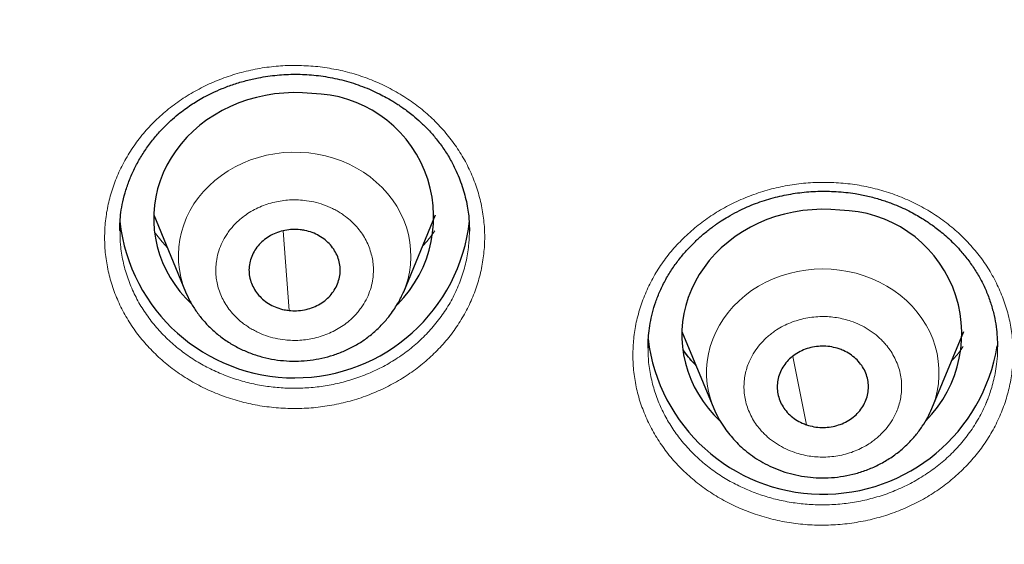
# Model space of a CAD drawing. Header units: millimetres. Extents: x 8 to 1352, y 12 to 1248.
# Tile 61 of 119: x 547 to 560, y 1140 to 1147. Entities that reach past the tile are written whole.
import ezdxf

# ---------------------------------------------------------------- set-up
doc = ezdxf.new("R2010")
doc.units = ezdxf.units.MM

msp = doc.modelspace()

# ---------------------------------------------------------------- linework, layer by layer
at = {"color": 7, "linetype": 'Continuous', "lineweight": 30}
for p, q in [((548.649, 1144.381), (549.068, 1143.369)), ((551.938, 1143.369), (552.357, 1144.381)), ((548.206, 1144.167), (548.206, 1144.175)), ((552.802, 1144.18), (552.802, 1144.174)), ((549.068, 1143.369), (549.07, 1143.365)), ((555.599, 1142.847), (556.018, 1141.834)), ((558.887, 1141.834), (559.307, 1142.847)), ((555.156, 1142.627), (555.156, 1142.64)), ((559.751, 1142.671), (559.751, 1142.646))]:
    msp.add_line(p, q, dxfattribs=at)
at = {"color": 252, "linetype": 'Continuous', "lineweight": 0}
for p, q in [((550.43, 1143.122), (550.354, 1144.169)), ((557.239, 1141.619), (557.056, 1142.517))]:
    msp.add_line(p, q, dxfattribs=at)
at = {"color": 7, "linetype": 'Continuous', "lineweight": 30, "flags": 128}
for points in [[(550.729, 1145.974), (550.607, 1145.984), (550.484, 1145.986), (550.361, 1145.981), (550.24, 1145.969), (550.119, 1145.95), (550, 1145.924), (549.883, 1145.891), (549.769, 1145.851), (549.658, 1145.805), (549.55, 1145.752), (549.447, 1145.692), (549.349, 1145.627), (549.255, 1145.557), (549.167, 1145.48), (549.085, 1145.399), (549.009, 1145.313), (548.94, 1145.223), (548.877, 1145.129), (548.822, 1145.032), (548.774, 1144.931), (548.733, 1144.828), (548.7, 1144.723), (548.675, 1144.616), (548.658, 1144.508), (548.65, 1144.399), (548.649, 1144.289), (548.656, 1144.18), (548.672, 1144.072), (548.695, 1143.965), (548.726, 1143.859), (548.765, 1143.755), (548.812, 1143.654), (548.866, 1143.556), (548.927, 1143.462), (548.995, 1143.371), (549.07, 1143.284), (549.145, 1143.208)], [(557.678, 1144.439), (557.556, 1144.449), (557.434, 1144.452), (557.311, 1144.447), (557.189, 1144.435), (557.068, 1144.416), (556.949, 1144.39), (556.832, 1144.357), (556.718, 1144.317), (556.607, 1144.27), (556.5, 1144.217), (556.397, 1144.158), (556.298, 1144.093), (556.205, 1144.022), (556.117, 1143.946), (556.035, 1143.865), (555.959, 1143.779), (555.89, 1143.689), (555.827, 1143.595), (555.772, 1143.497), (555.723, 1143.397), (555.683, 1143.294), (555.65, 1143.188), (555.625, 1143.081), (555.608, 1142.973), (555.599, 1142.864), (555.598, 1142.755), (555.606, 1142.646), (555.621, 1142.537), (555.645, 1142.43), (555.676, 1142.325), (555.715, 1142.221), (555.762, 1142.12), (555.816, 1142.022), (555.877, 1141.927), (555.945, 1141.836), (556.02, 1141.75), (556.096, 1141.672)]]:
    msp.add_lwpolyline(points, dxfattribs=at)
at = {"color": 252, "linetype": 'Continuous', "lineweight": 0, "flags": 128}
for points in [[(551.937, 1143.367), (551.962, 1143.431), (551.991, 1143.527), (552.013, 1143.625), (552.027, 1143.724), (552.032, 1143.823), (552.029, 1143.923), (552.019, 1144.022), (552, 1144.12), (551.973, 1144.216), (551.938, 1144.311), (551.896, 1144.403), (551.846, 1144.492), (551.789, 1144.578), (551.725, 1144.66), (551.655, 1144.737), (551.578, 1144.809), (551.496, 1144.877), (551.408, 1144.939), (551.316, 1144.994), (551.219, 1145.044), (551.119, 1145.088), (551.015, 1145.124), (550.908, 1145.154), (550.799, 1145.177), (550.689, 1145.193), (550.578, 1145.201), (550.466, 1145.203), (550.355, 1145.197), (550.244, 1145.183), (550.135, 1145.163), (550.027, 1145.135), (549.922, 1145.101), (549.821, 1145.06), (549.723, 1145.012), (549.629, 1144.958), (549.539, 1144.898), (549.455, 1144.833), (549.377, 1144.762), (549.304, 1144.686), (549.238, 1144.606), (549.179, 1144.522), (549.126, 1144.434), (549.081, 1144.343), (549.044, 1144.249), (549.014, 1144.153), (548.993, 1144.055), (548.979, 1143.957), (548.974, 1143.857), (548.976, 1143.758), (548.987, 1143.659), (549.006, 1143.561), (549.033, 1143.464), (549.068, 1143.369), (549.068, 1143.369)], [(558.887, 1141.833), (558.901, 1141.868), (558.933, 1141.963), (558.957, 1142.06), (558.973, 1142.159), (558.981, 1142.258), (558.981, 1142.358), (558.972, 1142.457), (558.956, 1142.555), (558.932, 1142.652), (558.899, 1142.748), (558.859, 1142.841), (558.812, 1142.931), (558.757, 1143.017), (558.695, 1143.1), (558.627, 1143.179), (558.552, 1143.253), (558.471, 1143.322), (558.385, 1143.386), (558.294, 1143.443), (558.199, 1143.495), (558.1, 1143.54), (557.997, 1143.579), (557.891, 1143.611), (557.783, 1143.636), (557.673, 1143.654), (557.562, 1143.665), (557.45, 1143.668), (557.339, 1143.665), (557.228, 1143.654), (557.118, 1143.635), (557.01, 1143.61), (556.904, 1143.578), (556.801, 1143.539), (556.702, 1143.493), (556.607, 1143.441), (556.516, 1143.383), (556.43, 1143.319), (556.35, 1143.25), (556.275, 1143.176), (556.207, 1143.097), (556.146, 1143.014), (556.091, 1142.927), (556.044, 1142.837), (556.004, 1142.744), (555.972, 1142.648), (555.948, 1142.551), (555.932, 1142.453), (555.924, 1142.353), (555.924, 1142.254), (555.933, 1142.155), (555.949, 1142.056), (555.973, 1141.959), (556.006, 1141.864), (556.018, 1141.832)]]:
    msp.add_lwpolyline(points, dxfattribs=at)
at = {"color": 7, "linetype": 'Continuous', "lineweight": 30}
for centre, radius, start, end in [((550.709, 1144.351), 1.623, 314.9126, 89.2931), ((557.658, 1142.817), 1.623, 314.9194, 89.2931), ((550.503, 1144.55), 2.314, 186.3434, 353.7733), ((557.456, 1143.026), 2.32, 186.8868, 350.8737)]:
    msp.add_arc(centre, radius, start, end, dxfattribs=at)
for points, knots in [([(584.953, 1137.627), (584.947, 1137.644), (584.937, 1137.679), (584.922, 1137.725), (584.909, 1137.768), (584.897, 1137.806), (584.884, 1137.846), (584.865, 1137.906), (584.84, 1137.985), (584.807, 1138.087), (584.769, 1138.204), (584.724, 1138.339), (584.671, 1138.497), (584.622, 1138.641), (584.577, 1138.769), (584.541, 1138.872), (584.508, 1138.965), (584.481, 1139.039), (584.461, 1139.096), (584.444, 1139.143), (584.416, 1139.219), (584.373, 1139.336), (584.311, 1139.501), (584.238, 1139.691), (584.155, 1139.904), (584.062, 1140.139), (583.97, 1140.363), (583.883, 1140.572), (583.802, 1140.762), (583.716, 1140.961), (583.638, 1141.136), (583.574, 1141.279), (583.527, 1141.382), (583.488, 1141.468), (583.456, 1141.537), (583.428, 1141.597), (583.399, 1141.66), (583.362, 1141.739), (583.313, 1141.842), (583.256, 1141.961), (583.194, 1142.089), (583.133, 1142.215), (583.038, 1142.406), (582.912, 1142.655), (582.761, 1142.946), (582.622, 1143.206), (582.497, 1143.437), (582.379, 1143.651), (582.267, 1143.848), (582.163, 1144.03), (582.066, 1144.197), (581.977, 1144.349), (581.895, 1144.487), (581.821, 1144.609), (581.755, 1144.717), (581.698, 1144.81), (581.648, 1144.891), (581.601, 1144.966), (581.552, 1145.045), (581.493, 1145.138), (581.422, 1145.25), (581.343, 1145.373), (581.258, 1145.504), (581.169, 1145.64), (581.069, 1145.791), (580.961, 1145.952), (580.845, 1146.124), (580.723, 1146.301), (580.598, 1146.479), (580.475, 1146.652), (580.357, 1146.818), (580.222, 1147.003), (580.073, 1147.205), (579.913, 1147.418), (579.769, 1147.607), (579.641, 1147.773), (579.527, 1147.918), (579.416, 1148.058), (579.3, 1148.203), (579.172, 1148.361), (579.025, 1148.541), (578.857, 1148.744), (578.666, 1148.97), (578.489, 1149.176), (578.329, 1149.359), (578.193, 1149.513), (578.057, 1149.665), (577.921, 1149.815), (577.791, 1149.957), (577.669, 1150.089), (577.564, 1150.201), (577.476, 1150.295), (577.405, 1150.369), (577.344, 1150.433), (577.283, 1150.497), (577.21, 1150.572), (577.123, 1150.662), (577.019, 1150.769), (576.897, 1150.892), (576.76, 1151.03), (576.607, 1151.181), (576.441, 1151.345), (576.256, 1151.523), (576.055, 1151.715), (575.749, 1152.001), (575.347, 1152.368), (574.852, 1152.802), (574.361, 1153.218), (573.865, 1153.624), (573.363, 1154.02), (572.856, 1154.407), (572.359, 1154.773), (571.872, 1155.119), (571.398, 1155.446), (570.908, 1155.774), (570.399, 1156.102), (569.867, 1156.434), (569.336, 1156.754), (568.75, 1157.095), (568.109, 1157.453), (567.412, 1157.824), (566.84, 1158.116), (566.394, 1158.335), (566.078, 1158.487), (565.777, 1158.629), (565.493, 1158.76), (565.282, 1158.855), (565.14, 1158.919), (565.06, 1158.954), (564.982, 1158.989), (564.906, 1159.022), (564.834, 1159.054), (564.772, 1159.081), (564.724, 1159.101), (564.693, 1159.115), (564.676, 1159.122), (564.664, 1159.128), (564.651, 1159.133), (564.633, 1159.141), (564.596, 1159.157), (564.534, 1159.183), (564.439, 1159.224), (564.318, 1159.275), (564.171, 1159.337), (563.998, 1159.408), (563.799, 1159.49), (563.573, 1159.58), (563.321, 1159.68), (563.041, 1159.788), (562.737, 1159.904), (562.407, 1160.026), (562.052, 1160.154), (561.67, 1160.287), (561.272, 1160.422), (560.859, 1160.558), (560.431, 1160.694), (559.979, 1160.832), (559.503, 1160.972), (559.002, 1161.113), (558.476, 1161.255), (557.942, 1161.391), (557.4, 1161.523), (556.851, 1161.648), (556.281, 1161.772), (555.69, 1161.891), (555.076, 1162.007), (554.441, 1162.117), (553.785, 1162.222), (553.106, 1162.319), (552.406, 1162.409), (551.684, 1162.49), (550.941, 1162.562), (550.191, 1162.622), (549.435, 1162.67), (548.676, 1162.705), (547.898, 1162.728), (547.299, 1162.738), (546.96, 1162.736), (546.886, 1162.736)], [0, 0, 0, 0, 0.001087, 0.002198, 0.002925, 0.003728, 0.004545, 0.005386, 0.007544, 0.009719, 0.012128, 0.015304, 0.018811, 0.02265, 0.02493, 0.027309, 0.02944, 0.031103, 0.0323, 0.033271, 0.034325, 0.037541, 0.041352, 0.045757, 0.050742, 0.056244, 0.062254, 0.0665, 0.070966, 0.075653, 0.080549, 0.083395, 0.085844, 0.087895, 0.089549, 0.090813, 0.092167, 0.094092, 0.096589, 0.099635, 0.102784, 0.105863, 0.108872, 0.116787, 0.124173, 0.130323, 0.136052, 0.141361, 0.14625, 0.150806, 0.154992, 0.158822, 0.162295, 0.165412, 0.168125, 0.170495, 0.172521, 0.174289, 0.176273, 0.178577, 0.181442, 0.184918, 0.188078, 0.191617, 0.195532, 0.199826, 0.204241, 0.208992, 0.213772, 0.218358, 0.222752, 0.226954, 0.233166, 0.238903, 0.244165, 0.248461, 0.252379, 0.256017, 0.259962, 0.264312, 0.269066, 0.27487, 0.28118, 0.287997, 0.292251, 0.296681, 0.301135, 0.305222, 0.309581, 0.313391, 0.316652, 0.319364, 0.321527, 0.323142, 0.324986, 0.327169, 0.329784, 0.33293, 0.336608, 0.340818, 0.345273, 0.350202, 0.355602, 0.361475, 0.367801, 0.381974, 0.395765, 0.409173, 0.422199, 0.435837, 0.449029, 0.461777, 0.474079, 0.485937, 0.49735, 0.510348, 0.523147, 0.535763, 0.548196, 0.56449, 0.580458, 0.596102, 0.603365, 0.610484, 0.617193, 0.623466, 0.629304, 0.631102, 0.632854, 0.63456, 0.63622, 0.637835, 0.639254, 0.640307, 0.640952, 0.641291, 0.641451, 0.641722, 0.642115, 0.642628, 0.644139, 0.646206, 0.648832, 0.652015, 0.655755, 0.660054, 0.66491, 0.670323, 0.676295, 0.682823, 0.689779, 0.697272, 0.705303, 0.713873, 0.722285, 0.731157, 0.740491, 0.750286, 0.760542, 0.77126, 0.782439, 0.793091, 0.804132, 0.81556, 0.827376, 0.83958, 0.852172, 0.865153, 0.878522, 0.89228, 0.906428, 0.920965, 0.935891, 0.950322, 0.965101, 0.980226, 0.9957, 1, 1, 1, 1]), ([(548.203, 1144.172), (548.204, 1144.202), (548.204, 1144.268), (548.212, 1144.384), (548.233, 1144.519), (548.27, 1144.668), (548.321, 1144.82), (548.385, 1144.97), (548.463, 1145.116), (548.554, 1145.258), (548.656, 1145.392), (548.763, 1145.512), (548.868, 1145.615), (548.966, 1145.698), (549.055, 1145.767), (549.138, 1145.824), (549.22, 1145.876), (549.312, 1145.929), (549.422, 1145.985), (549.554, 1146.043), (549.704, 1146.099), (549.864, 1146.146), (550.053, 1146.189), (550.27, 1146.22), (550.514, 1146.232), (550.758, 1146.22), (551.004, 1146.184), (551.249, 1146.122), (551.446, 1146.05), (551.591, 1145.984), (551.683, 1145.937), (551.759, 1145.895), (551.82, 1145.858), (551.875, 1145.822), (551.931, 1145.784), (551.995, 1145.738), (552.073, 1145.676), (552.165, 1145.596), (552.267, 1145.494), (552.371, 1145.376), (552.469, 1145.243), (552.557, 1145.101), (552.644, 1144.929), (552.721, 1144.728), (552.769, 1144.537), (552.791, 1144.392), (552.799, 1144.301), (552.802, 1144.226), (552.802, 1144.184), (552.802, 1144.165)], [0, 0, 0, 0, 0.015532, 0.034078, 0.055718, 0.079779, 0.104208, 0.12888, 0.153789, 0.178925, 0.204274, 0.228374, 0.249735, 0.268362, 0.284259, 0.298238, 0.311485, 0.325829, 0.343207, 0.363627, 0.386751, 0.41008, 0.433119, 0.467129, 0.500505, 0.533822, 0.56804, 0.603015, 0.638781, 0.65569, 0.670282, 0.682563, 0.692537, 0.700816, 0.710434, 0.721806, 0.73465, 0.753619, 0.774699, 0.797902, 0.822969, 0.848118, 0.873008, 0.90983, 0.946018, 0.962934, 0.977537, 0.989868, 1, 1, 1, 1]), ([(555.154, 1142.626), (555.154, 1142.654), (555.154, 1142.714), (555.161, 1142.827), (555.18, 1142.957), (555.21, 1143.094), (555.253, 1143.237), (555.312, 1143.384), (555.385, 1143.532), (555.472, 1143.674), (555.568, 1143.805), (555.669, 1143.923), (555.772, 1144.029), (555.864, 1144.111), (555.937, 1144.171), (555.986, 1144.209), (556.027, 1144.239), (556.068, 1144.268), (556.127, 1144.307), (556.213, 1144.361), (556.326, 1144.423), (556.484, 1144.498), (556.681, 1144.572), (556.913, 1144.634), (557.148, 1144.674), (557.388, 1144.693), (557.632, 1144.689), (557.853, 1144.665), (558.047, 1144.627), (558.208, 1144.583), (558.352, 1144.534), (558.476, 1144.483), (558.581, 1144.433), (558.674, 1144.383), (558.754, 1144.336), (558.822, 1144.293), (558.884, 1144.251), (558.946, 1144.205), (559.016, 1144.15), (559.093, 1144.083), (559.175, 1144.005), (559.267, 1143.907), (559.363, 1143.791), (559.457, 1143.657), (559.54, 1143.515), (559.61, 1143.365), (559.666, 1143.211), (559.708, 1143.058), (559.734, 1142.911), (559.748, 1142.773), (559.749, 1142.686), (559.75, 1142.643)], [0, 0, 0, 0, 0.015463, 0.033474, 0.05377, 0.07532, 0.098099, 0.122119, 0.14739, 0.172683, 0.196763, 0.219622, 0.241247, 0.261546, 0.273002, 0.281949, 0.288386, 0.294698, 0.303467, 0.318659, 0.337937, 0.358271, 0.392302, 0.425572, 0.458119, 0.490866, 0.524506, 0.559055, 0.582612, 0.606369, 0.628697, 0.646376, 0.662714, 0.677724, 0.691224, 0.70255, 0.712024, 0.723474, 0.73593, 0.750655, 0.767635, 0.785631, 0.809824, 0.834255, 0.858937, 0.883884, 0.909098, 0.93372, 0.957073, 0.979162, 1, 1, 1, 1]), ([(550.576, 1144.183), (550.543, 1144.185), (550.475, 1144.19), (550.375, 1144.177), (550.278, 1144.151), (550.187, 1144.11), (550.105, 1144.056), (550.035, 1143.991), (549.978, 1143.916), (549.936, 1143.834), (549.909, 1143.746), (549.9, 1143.657), (549.908, 1143.566), (549.932, 1143.479), (549.974, 1143.396), (550.029, 1143.32), (550.099, 1143.254), (550.179, 1143.199), (550.27, 1143.157), (550.354, 1143.132), (550.409, 1143.125), (550.43, 1143.122)], [0, 0, 0, 0, 0.052925, 0.107385, 0.160311, 0.214771, 0.267696, 0.322156, 0.375081, 0.429541, 0.482466, 0.536926, 0.589852, 0.644312, 0.697237, 0.751697, 0.804622, 0.859082, 0.912008, 0.966468, 1, 1, 1, 1]), ([(550.43, 1143.122), (550.463, 1143.12), (550.53, 1143.115), (550.631, 1143.128), (550.728, 1143.154), (550.819, 1143.195), (550.901, 1143.249), (550.971, 1143.314), (551.028, 1143.389), (551.07, 1143.471), (551.096, 1143.559), (551.106, 1143.649), (551.098, 1143.739), (551.073, 1143.827), (551.032, 1143.91), (550.976, 1143.985), (550.907, 1144.051), (550.826, 1144.106), (550.736, 1144.148), (550.651, 1144.173), (550.597, 1144.18), (550.576, 1144.183)], [0, 0, 0, 0, 0.052925, 0.107385, 0.160311, 0.214771, 0.267696, 0.322156, 0.375081, 0.429541, 0.482466, 0.536926, 0.589852, 0.644312, 0.697237, 0.751697, 0.804622, 0.859082, 0.912008, 0.966468, 1, 1, 1, 1]), ([(549.068, 1143.369), (549.087, 1143.326), (549.127, 1143.238), (549.204, 1143.115), (549.294, 1142.997), (549.399, 1142.886), (549.516, 1142.784), (549.647, 1142.694), (549.786, 1142.617), (549.932, 1142.554), (550.084, 1142.507), (550.239, 1142.474), (550.396, 1142.457), (550.552, 1142.454), (550.708, 1142.466), (550.863, 1142.493), (551.014, 1142.534), (551.161, 1142.59), (551.303, 1142.66), (551.436, 1142.745), (551.56, 1142.843), (551.669, 1142.951), (551.755, 1143.054), (551.819, 1143.146), (551.867, 1143.224), (551.907, 1143.298), (551.928, 1143.346), (551.938, 1143.369)], [0, 0, 0, 0, 0.0389664, 0.0790892, 0.1204915, 0.1633193, 0.207708, 0.2524201, 0.296748, 0.3407059, 0.3843087, 0.4275715, 0.4705099, 0.5131394, 0.5555682, 0.5982691, 0.6413176, 0.684728, 0.7285139, 0.7726884, 0.8172644, 0.862167, 0.9037779, 0.931691, 0.9569165, 0.9796144, 1, 1, 1, 1]), ([(555.783, 1142.4), (555.773, 1142.411), (555.714, 1142.47), (555.658, 1142.54), (555.617, 1142.601), (555.614, 1142.606)], [0, 0, 0, 0, 0.167136, 0.931392, 1, 1, 1, 1]), ([(557.666, 1142.618), (557.634, 1142.627), (557.57, 1142.646), (557.469, 1142.655), (557.368, 1142.65), (557.269, 1142.63), (557.175, 1142.595), (557.089, 1142.547), (557.013, 1142.486), (556.95, 1142.416), (556.901, 1142.336), (556.868, 1142.251), (556.852, 1142.161), (556.852, 1142.071), (556.87, 1141.981), (556.903, 1141.896), (556.953, 1141.817), (557.017, 1141.747), (557.093, 1141.687), (557.169, 1141.645), (557.22, 1141.626), (557.239, 1141.619)], [0, 0, 0, 0, 0.052925, 0.107385, 0.160311, 0.214771, 0.267696, 0.322156, 0.375081, 0.429541, 0.482466, 0.536926, 0.589852, 0.644312, 0.697237, 0.751697, 0.804622, 0.859082, 0.912008, 0.966468, 1, 1, 1, 1]), ([(557.239, 1141.619), (557.271, 1141.609), (557.335, 1141.591), (557.436, 1141.581), (557.538, 1141.586), (557.636, 1141.607), (557.73, 1141.641), (557.816, 1141.69), (557.892, 1141.75), (557.955, 1141.821), (558.004, 1141.901), (558.037, 1141.986), (558.053, 1142.075), (558.053, 1142.165), (558.036, 1142.255), (558.002, 1142.34), (557.952, 1142.419), (557.888, 1142.489), (557.812, 1142.549), (557.736, 1142.592), (557.685, 1142.611), (557.666, 1142.618)], [0, 0, 0, 0, 0.052925, 0.107385, 0.160311, 0.214771, 0.267696, 0.322156, 0.375081, 0.429541, 0.482466, 0.536926, 0.589852, 0.644312, 0.697237, 0.751697, 0.804622, 0.859082, 0.912008, 0.966468, 1, 1, 1, 1]), ([(556.018, 1141.834), (556.037, 1141.792), (556.074, 1141.71), (556.142, 1141.602), (556.21, 1141.51), (556.283, 1141.424), (556.361, 1141.343), (556.452, 1141.263), (556.554, 1141.189), (556.665, 1141.12), (556.788, 1141.059), (556.92, 1141.007), (557.062, 1140.965), (557.212, 1140.936), (557.367, 1140.921), (557.526, 1140.92), (557.687, 1140.935), (557.849, 1140.966), (558.008, 1141.014), (558.163, 1141.079), (558.312, 1141.161), (558.449, 1141.257), (558.57, 1141.365), (558.675, 1141.478), (558.761, 1141.595), (558.833, 1141.713), (558.87, 1141.795), (558.887, 1141.834)], [0, 0, 0, 0, 0.0382595, 0.0730894, 0.1046572, 0.1332117, 0.1675147, 0.2019145, 0.2375489, 0.2744157, 0.3125129, 0.3518381, 0.3923889, 0.434145, 0.476749, 0.5200744, 0.5641382, 0.6089582, 0.6545523, 0.7009385, 0.7481347, 0.7960364, 0.8421104, 0.8854337, 0.9261201, 0.9642747, 1, 1, 1, 1])]:
    msp.add_open_spline(points, degree=3, knots=knots, dxfattribs=at)
at = {"color": 252, "linetype": 'Continuous', "lineweight": 0}
for points, knots in [([(550.808, 1146.328), (550.889, 1146.317), (551.051, 1146.295), (551.287, 1146.235), (551.516, 1146.156), (551.736, 1146.056), (551.944, 1145.938), (552.137, 1145.802), (552.315, 1145.649), (552.476, 1145.48), (552.619, 1145.298), (552.74, 1145.105), (552.839, 1144.903), (552.917, 1144.691), (552.971, 1144.474), (553.001, 1144.253), (553.007, 1144.033), (552.989, 1143.812), (552.947, 1143.593), (552.882, 1143.379), (552.793, 1143.173), (552.683, 1142.976), (552.552, 1142.788), (552.401, 1142.614), (552.232, 1142.454), (552.047, 1142.31), (551.846, 1142.182), (551.632, 1142.073), (551.408, 1141.982), (551.174, 1141.912), (550.934, 1141.863), (550.691, 1141.835), (550.445, 1141.83), (550.198, 1141.846), (549.955, 1141.883), (549.718, 1141.942), (549.489, 1142.021), (549.269, 1142.121), (549.061, 1142.239), (548.867, 1142.375), (548.689, 1142.527), (548.529, 1142.694), (548.387, 1142.874), (548.266, 1143.066), (548.167, 1143.268), (548.09, 1143.478), (548.036, 1143.693), (548.006, 1143.912), (548, 1144.133), (548.018, 1144.355), (548.059, 1144.573), (548.124, 1144.786), (548.213, 1144.994), (548.324, 1145.193), (548.455, 1145.382), (548.606, 1145.557), (548.775, 1145.718), (548.962, 1145.864), (549.164, 1145.993), (549.377, 1146.103), (549.601, 1146.193), (549.835, 1146.264), (550.075, 1146.314), (550.319, 1146.341), (550.564, 1146.348), (550.727, 1146.334), (550.808, 1146.328)], [0, 0, 0, 0, 0.015625, 0.031164, 0.046737, 0.062466, 0.078067, 0.093588, 0.109168, 0.124957, 0.140666, 0.156211, 0.171754, 0.187461, 0.203299, 0.218892, 0.234396, 0.249966, 0.265804, 0.281408, 0.296916, 0.31246, 0.3282, 0.343773, 0.359307, 0.374931, 0.390496, 0.406176, 0.421807, 0.437387, 0.453114, 0.468667, 0.484231, 0.5, 0.51577, 0.531331, 0.546881, 0.562612, 0.578194, 0.593823, 0.60951, 0.625068, 0.640727, 0.656268, 0.671828, 0.687539, 0.70309, 0.718601, 0.734202, 0.750032, 0.765576, 0.781072, 0.796672, 0.812537, 0.828208, 0.843737, 0.859293, 0.875041, 0.890812, 0.906383, 0.921908, 0.937534, 0.95326, 0.968829, 0.984369, 1, 1, 1, 1]), ([(558.344, 1144.664), (558.42, 1144.636), (558.571, 1144.58), (558.785, 1144.472), (558.986, 1144.346), (559.173, 1144.202), (559.343, 1144.043), (559.495, 1143.87), (559.628, 1143.683), (559.739, 1143.484), (559.829, 1143.277), (559.896, 1143.064), (559.939, 1142.846), (559.957, 1142.624), (559.953, 1142.402), (559.924, 1142.181), (559.871, 1141.966), (559.794, 1141.755), (559.696, 1141.551), (559.575, 1141.357), (559.435, 1141.176), (559.275, 1141.008), (559.099, 1140.854), (558.906, 1140.717), (558.699, 1140.597), (558.481, 1140.497), (558.252, 1140.415), (558.015, 1140.355), (557.773, 1140.315), (557.528, 1140.297), (557.282, 1140.3), (557.038, 1140.325), (556.798, 1140.372), (556.563, 1140.441), (556.336, 1140.529), (556.122, 1140.636), (555.921, 1140.762), (555.734, 1140.905), (555.563, 1141.064), (555.412, 1141.238), (555.279, 1141.424), (555.168, 1141.621), (555.079, 1141.825), (555.012, 1142.037), (554.969, 1142.255), (554.951, 1142.475), (554.956, 1142.696), (554.984, 1142.914), (555.037, 1143.131), (555.114, 1143.342), (555.212, 1143.546), (555.331, 1143.739), (555.472, 1143.921), (555.633, 1144.091), (555.811, 1144.246), (556.003, 1144.384), (556.21, 1144.505), (556.43, 1144.607), (556.66, 1144.689), (556.897, 1144.751), (557.138, 1144.791), (557.383, 1144.809), (557.629, 1144.806), (557.873, 1144.781), (558.113, 1144.735), (558.267, 1144.688), (558.344, 1144.664)], [0, 0, 0, 0, 0.015626, 0.031165, 0.046737, 0.062466, 0.078072, 0.093594, 0.109173, 0.124957, 0.140676, 0.156224, 0.171763, 0.187461, 0.203306, 0.2189, 0.234402, 0.249966, 0.265801, 0.281405, 0.296914, 0.31246, 0.328192, 0.343762, 0.359297, 0.374931, 0.390493, 0.406176, 0.421805, 0.437387, 0.453114, 0.468665, 0.484229, 0.5, 0.515768, 0.531329, 0.546881, 0.562612, 0.578192, 0.593823, 0.609507, 0.625068, 0.640717, 0.656256, 0.67182, 0.687539, 0.703088, 0.718597, 0.7342, 0.750032, 0.765583, 0.78108, 0.796679, 0.812537, 0.828217, 0.84375, 0.859303, 0.875042, 0.890816, 0.906389, 0.921914, 0.937534, 0.95326, 0.96883, 0.98437, 1, 1, 1, 1]), ([(550.377, 1142.736), (550.409, 1142.733), (550.474, 1142.727), (550.572, 1142.729), (550.669, 1142.739), (550.767, 1142.758), (550.866, 1142.785), (550.963, 1142.823), (551.055, 1142.869), (551.142, 1142.923), (551.223, 1142.985), (551.287, 1143.046), (551.338, 1143.104), (551.378, 1143.156), (551.424, 1143.225), (551.471, 1143.315), (551.511, 1143.425), (551.533, 1143.53), (551.541, 1143.627), (551.539, 1143.714), (551.528, 1143.8), (551.507, 1143.888), (551.476, 1143.976), (551.434, 1144.063), (551.383, 1144.145), (551.321, 1144.222), (551.252, 1144.294), (551.184, 1144.351), (551.119, 1144.397), (551.061, 1144.432), (550.983, 1144.473), (550.882, 1144.515), (550.758, 1144.551), (550.64, 1144.57), (550.532, 1144.578), (550.434, 1144.576), (550.337, 1144.566), (550.238, 1144.548), (550.14, 1144.52), (550.043, 1144.483), (549.95, 1144.437), (549.863, 1144.382), (549.783, 1144.32), (549.719, 1144.259), (549.668, 1144.202), (549.628, 1144.15), (549.582, 1144.08), (549.535, 1143.991), (549.495, 1143.88), (549.473, 1143.775), (549.465, 1143.678), (549.466, 1143.591), (549.478, 1143.505), (549.498, 1143.417), (549.529, 1143.329), (549.571, 1143.243), (549.623, 1143.16), (549.684, 1143.083), (549.754, 1143.011), (549.822, 1142.954), (549.887, 1142.909), (549.945, 1142.873), (550.023, 1142.832), (550.123, 1142.79), (550.248, 1142.754), (550.334, 1142.742), (550.377, 1142.736)], [0, 0, 0, 0, 0.015052, 0.029979, 0.044916, 0.059997, 0.076304, 0.09246, 0.108636, 0.125004, 0.141311, 0.157466, 0.16824, 0.179074, 0.190018, 0.210029, 0.229916, 0.249999, 0.265036, 0.279958, 0.2949, 0.309997, 0.326304, 0.34246, 0.358636, 0.375004, 0.391311, 0.407466, 0.41824, 0.429074, 0.440018, 0.460029, 0.479916, 0.499999, 0.515036, 0.529958, 0.5449, 0.559997, 0.576304, 0.59246, 0.608636, 0.625004, 0.641311, 0.657466, 0.66824, 0.679074, 0.690018, 0.710029, 0.729916, 0.749999, 0.765036, 0.779958, 0.7949, 0.809997, 0.826304, 0.84246, 0.858636, 0.875004, 0.891311, 0.907466, 0.91824, 0.929074, 0.940018, 0.960048, 0.979935, 1, 1, 1, 1]), ([(552.802, 1144.166), (552.802, 1144.147), (552.802, 1144.099), (552.799, 1144.044), (552.795, 1144.002), (552.793, 1143.984), (552.791, 1143.966), (552.79, 1143.95), (552.788, 1143.935), (552.777, 1143.853), (552.748, 1143.705), (552.681, 1143.495), (552.591, 1143.295), (552.48, 1143.107), (552.349, 1142.931), (552.201, 1142.77), (552.038, 1142.625), (551.861, 1142.496), (551.673, 1142.384), (551.476, 1142.291), (551.272, 1142.216), (551.063, 1142.159), (550.852, 1142.121), (550.64, 1142.1), (550.429, 1142.097), (550.221, 1142.112), (550.015, 1142.143), (549.811, 1142.191), (549.612, 1142.257), (549.417, 1142.34), (549.23, 1142.44), (549.053, 1142.557), (548.887, 1142.69), (548.735, 1142.838), (548.598, 1143.001), (548.478, 1143.177), (548.378, 1143.366), (548.298, 1143.564), (548.242, 1143.771), (548.208, 1143.973), (548.206, 1144.106), (548.206, 1144.167)], [0, 0, 0, 0, 0.008726, 0.022121, 0.025174, 0.028038, 0.030713, 0.033198, 0.035495, 0.037602, 0.071384, 0.104836, 0.137958, 0.17075, 0.203212, 0.235344, 0.267146, 0.298619, 0.329762, 0.360575, 0.391059, 0.421213, 0.451038, 0.480534, 0.5097, 0.538537, 0.567324, 0.596443, 0.625893, 0.655676, 0.685791, 0.716238, 0.747017, 0.778129, 0.809573, 0.84135, 0.873459, 0.905901, 0.938675, 0.971782, 1, 1, 1, 1]), ([(548.664, 1144.147), (548.671, 1144.137), (548.688, 1144.112), (548.719, 1144.073), (548.764, 1144.016), (548.802, 1143.977), (548.827, 1143.951)], [0, 0, 0, 0, 0.140369, 0.361384, 0.580901, 1, 1, 1, 1]), ([(552.188, 1143.972), (552.212, 1143.997), (552.27, 1144.058), (552.318, 1144.127), (552.346, 1144.167)], [0, 0, 0, 0, 0.414223, 1, 1, 1, 1]), ([(557.084, 1141.255), (557.114, 1141.245), (557.176, 1141.226), (557.271, 1141.207), (557.368, 1141.196), (557.469, 1141.193), (557.572, 1141.199), (557.676, 1141.214), (557.779, 1141.239), (557.878, 1141.274), (557.972, 1141.317), (558.051, 1141.362), (558.116, 1141.407), (558.169, 1141.449), (558.232, 1141.507), (558.302, 1141.583), (558.37, 1141.682), (558.42, 1141.78), (558.454, 1141.872), (558.475, 1141.957), (558.488, 1142.043), (558.491, 1142.133), (558.485, 1142.225), (558.467, 1142.318), (558.439, 1142.409), (558.4, 1142.497), (558.352, 1142.581), (558.301, 1142.652), (558.251, 1142.709), (558.204, 1142.756), (558.139, 1142.813), (558.053, 1142.875), (557.942, 1142.936), (557.832, 1142.98), (557.729, 1143.01), (557.634, 1143.029), (557.537, 1143.041), (557.436, 1143.043), (557.333, 1143.038), (557.229, 1143.022), (557.127, 1142.997), (557.028, 1142.963), (556.933, 1142.92), (556.854, 1142.874), (556.789, 1142.829), (556.736, 1142.787), (556.673, 1142.73), (556.603, 1142.653), (556.535, 1142.554), (556.485, 1142.457), (556.451, 1142.365), (556.43, 1142.28), (556.417, 1142.193), (556.414, 1142.104), (556.42, 1142.012), (556.438, 1141.919), (556.466, 1141.828), (556.505, 1141.739), (556.553, 1141.655), (556.604, 1141.585), (556.654, 1141.527), (556.701, 1141.48), (556.766, 1141.423), (556.853, 1141.362), (556.963, 1141.3), (557.043, 1141.27), (557.084, 1141.255)], [0, 0, 0, 0, 0.015052, 0.029979, 0.044916, 0.059997, 0.076304, 0.09246, 0.108636, 0.125004, 0.141311, 0.157466, 0.16824, 0.179074, 0.190018, 0.210029, 0.229916, 0.249999, 0.265036, 0.279958, 0.2949, 0.309997, 0.326304, 0.34246, 0.358636, 0.375004, 0.391311, 0.407466, 0.41824, 0.429074, 0.440018, 0.460029, 0.479916, 0.499999, 0.515036, 0.529958, 0.5449, 0.559997, 0.576304, 0.59246, 0.608636, 0.625004, 0.641311, 0.657466, 0.66824, 0.679074, 0.690018, 0.710029, 0.729916, 0.749999, 0.765036, 0.779958, 0.7949, 0.809997, 0.826304, 0.84246, 0.858636, 0.875004, 0.891311, 0.907466, 0.91824, 0.929074, 0.940018, 0.960048, 0.979935, 1, 1, 1, 1]), ([(559.751, 1142.646), (559.751, 1142.615), (559.752, 1142.539), (559.74, 1142.422), (559.722, 1142.299), (559.697, 1142.189), (559.67, 1142.091), (559.647, 1142.024), (559.633, 1141.984), (559.626, 1141.966), (559.62, 1141.95), (559.614, 1141.935), (559.608, 1141.921), (559.575, 1141.843), (559.508, 1141.705), (559.387, 1141.516), (559.247, 1141.341), (559.089, 1141.181), (558.916, 1141.039), (558.729, 1140.914), (558.532, 1140.807), (558.326, 1140.72), (558.113, 1140.652), (557.897, 1140.603), (557.679, 1140.574), (557.462, 1140.563), (557.246, 1140.571), (557.035, 1140.596), (556.83, 1140.638), (556.632, 1140.697), (556.44, 1140.771), (556.255, 1140.861), (556.079, 1140.967), (555.912, 1141.089), (555.758, 1141.226), (555.616, 1141.378), (555.491, 1141.542), (555.382, 1141.719), (555.293, 1141.906), (555.223, 1142.103), (555.177, 1142.307), (555.153, 1142.483), (555.155, 1142.59), (555.156, 1142.627)], [0, 0, 0, 0, 0.014014, 0.035131, 0.054053, 0.070782, 0.086913, 0.100291, 0.10334, 0.1062, 0.108871, 0.111353, 0.113647, 0.115752, 0.149491, 0.1829, 0.21598, 0.24873, 0.281151, 0.313242, 0.345004, 0.376436, 0.40754, 0.438314, 0.468759, 0.498875, 0.528662, 0.55812, 0.587249, 0.61605, 0.6448, 0.673882, 0.703295, 0.73304, 0.763116, 0.793525, 0.824265, 0.855337, 0.886741, 0.918477, 0.950545, 0.982946, 1, 1, 1, 1]), ([(555.614, 1142.608), (555.629, 1142.585), (555.678, 1142.511), (555.74, 1142.447), (555.782, 1142.403)], [0, 0, 0, 0, 0.320108, 1, 1, 1, 1]), ([(559.147, 1142.461), (559.162, 1142.476), (559.218, 1142.533), (559.264, 1142.599), (559.298, 1142.647)], [0, 0, 0, 0, 0.254363, 1, 1, 1, 1])]:
    msp.add_open_spline(points, degree=3, knots=knots, dxfattribs=at)

doc.saveas('drawing.dxf')
